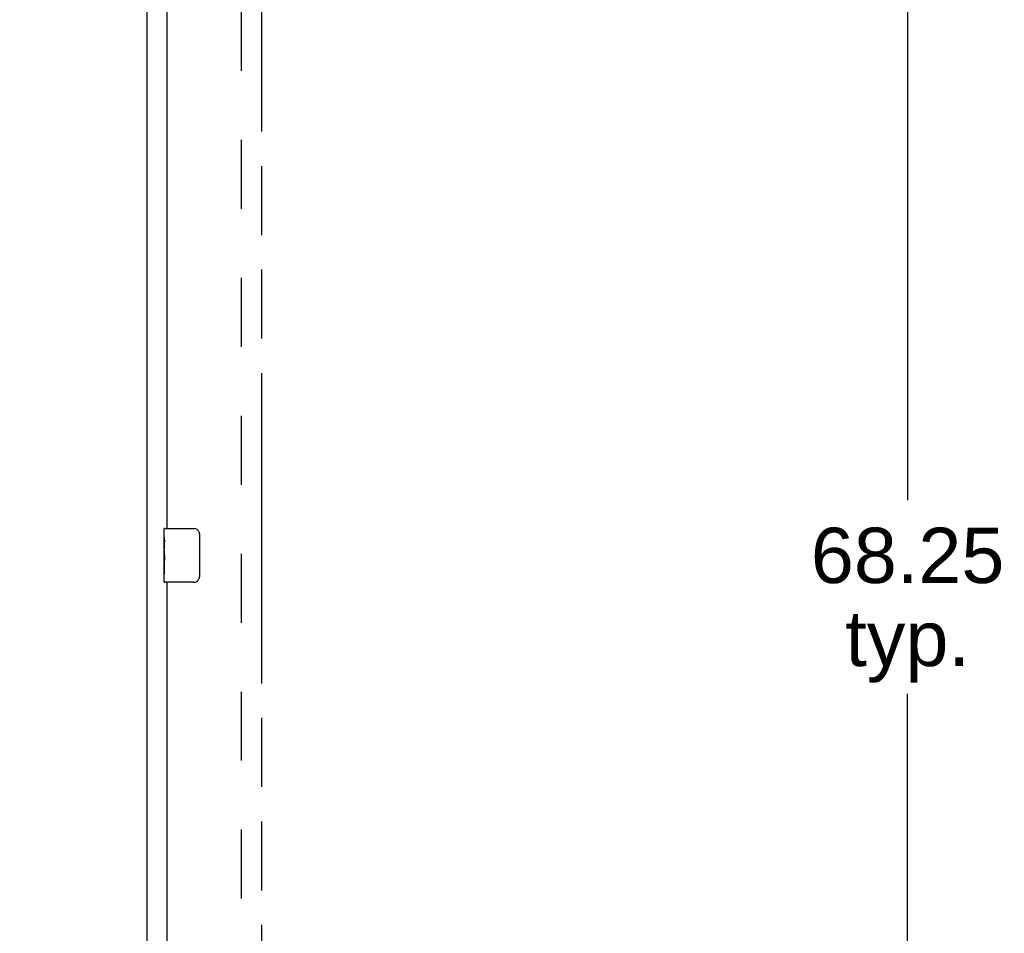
# Model space of a CAD drawing. Header units: inches. Extents: x 0 to 233, y 0 to 151.
# Tile 32 of 85: x 32 to 50, y 67 to 84. Entities that reach past the tile are written whole.
import ezdxf

# ---------------------------------------------------------------- set-up
doc = ezdxf.new("R2010")
doc.units = ezdxf.units.IN
doc.header["$LTSCALE"] = 12.808219
doc.header["$MEASUREMENT"] = 0
doc.linetypes.add('HIDDEN', pattern=[0.2, 0.1, -0.1])
doc.linetypes.add('PHANTOM', pattern=[0.8, 0.45, -0.05, 0.1, -0.05, 0.1, -0.05])
doc.layers.get('0').update_dxf_attribs({"linetype": 'CONTINUOUS'})
for name, color, linetype in [('02___PRT_ALL_AXES', 7, 'CONTINUOUS'), ('AVAILABLE_DOOR_SPACE', 7, 'CONTINUOUS'), ('DEFAULT_2', 8, 'HIDDEN'), ('DIMENSIONS', 7, 'CONTINUOUS')]:
    doc.layers.add(name, color=color, linetype=linetype)
doc.styles.get("Standard").update_dxf_attribs({"font": 'arial.ttf'})
doc.dimstyles.new('DIMSTYLE_1', dxfattribs={"dimtxt": 1.027397, "dimasz": 1.369863, "dimexe": 0.09, "dimexo": 0.07, "dimgap": 0.0375, "dimtad": 0, "dimtih": 1, "dimtoh": 1, "dimzin": 4, "dimdsep": 46, "dimtxsty": 'Standard', "dimblk": '_FILLED', "dimblk1": '_FILLED', "dimblk2": '_FILLED', "dimcen": 0.09, "dimazin": 1, "dimtfac": 1, "dimtofl": 0, "dimtmove": 0, "dimatfit": 3, "dimldrblk": '_FILLED', "dimfxl": 1, "dimtolj": 1, "dimtzin": 4, "dimarcsym": 0})

# ---------------------------------------------------------------- blocks, each defined once
blk = doc.blocks.new('_FILLED')
at = {"color": 0, "linetype": 'ByBlock'}
blk.add_solid([(0, 0), (-1, 0.2), (-1, -0.2)], dxfattribs=at)
blk = doc.blocks.new('*D11')
at = {"layer": 'DIMENSIONS', "color": 2, "linetype": 'Continuous'}
for p, q in [((34.878, 85.063), (32.138, 85.063)), ((36.628, 85.063), (39.203, 85.063))]:
    blk.add_line(p, q, dxfattribs=at)
at = {"layer": 'DIMENSIONS', "color": 2, "linetype": 'Continuous', "xscale": 1.3698630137, "yscale": 1.3698630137, "zscale": 1.3698630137}
blk.add_blockref('_FILLED', (34.878, 85.063), dxfattribs=at)
at = {"layer": 'DIMENSIONS', "color": 2, "linetype": 'Continuous', "xscale": 1.3698630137, "yscale": 1.3698630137, "zscale": 1.3698630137, "rotation": 180}
blk.add_blockref('_FILLED', (36.628, 85.063), dxfattribs=at)
at = {"layer": 'DIMENSIONS', "color": 2, "linetype": 'Continuous', "insert": (39.717, 85.577), "char_height": 1.0274, "width": 2.79192, "attachment_point": 1, "line_spacing_factor": 0.9}
blk.add_mtext('1.75', dxfattribs=at)
blk = doc.blocks.new('*D14')
at = {"layer": 'DIMENSIONS', "color": 2, "linetype": 'Continuous'}
for p, q in [((50.032, 108.465), (47.387, 108.465)), ((48.62, 108.465), (48.62, 75.367)), ((48.62, 40.215), (48.62, 71.771))]:
    blk.add_line(p, q, dxfattribs=at)
at = {"layer": 'DIMENSIONS', "color": 2, "linetype": 'Continuous', "xscale": 1.3698630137, "yscale": 1.3698630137, "zscale": 1.3698630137}
for p, rotation in [((48.62, 108.465), 90), ((48.62, 40.215), 270)]:
    blk.add_blockref('_FILLED', p, dxfattribs=dict(at, rotation=rotation))
at = {"layer": 'DIMENSIONS', "color": 2, "linetype": 'Continuous', "insert": (48.62, 74.853), "char_height": 1.0274, "width": 3.59016, "attachment_point": 2, "line_spacing_factor": 0.9}
blk.add_mtext('68.25\\Ptyp.', dxfattribs=at)

msp = doc.modelspace()

# ---------------------------------------------------------------- linework, layer by layer
at = {"color": 3, "linetype": 'Continuous'}
for p, q in [((34.503, 38.444), (34.503, 113.434)), ((34.878, 74.84), (34.878, 104.09)), ((34.878, 44.59), (34.878, 73.84))]:
    msp.add_line(p, q, dxfattribs=at)
at = {"color": 7, "linetype": 'Continuous'}
for p, q in [((34.818, 74.679), (34.818, 74.825)), ((34.833, 74.84), (35.373, 74.84)), ((35.473, 74.74), (35.473, 73.94)), ((34.818, 74.421), (34.818, 74.455)), ((34.818, 74.224), (34.818, 74.256)), ((34.818, 73.855), (34.818, 73.994)), ((35.373, 73.84), (34.833, 73.84))]:
    msp.add_line(p, q, dxfattribs=at)
for points in [[(35.466, 74.776), (35.468, 74.77), (35.47, 74.764), (35.471, 74.758), (35.472, 74.752), (35.472, 74.746), (35.473, 74.74)], [(35.473, 73.94), (35.472, 73.933), (35.472, 73.927), (35.471, 73.921), (35.47, 73.915), (35.468, 73.909), (35.466, 73.903)]]:
    msp.add_lwpolyline(points, dxfattribs=at)
for centre, radius, start, end in [((34.833, 74.825), 0.015, 90, 180), ((35.373, 74.74), 0.1, 21.1999, 90), ((34.833, 73.855), 0.015, 180, 270), ((35.373, 73.94), 0.1, 270, 338.7946)]:
    msp.add_arc(centre, radius, start, end, dxfattribs=at)
at = {"layer": '02___PRT_ALL_AXES', "color": 7, "linetype": 'Continuous'}
for p, q in [((34.818, 74.679), (34.818, 74.825)), ((34.818, 74.421), (34.818, 74.678)), ((34.823, 74.623), (34.818, 74.623)), ((34.818, 74.591), (34.825, 74.591)), ((34.825, 74.455), (34.825, 74.591)), ((34.818, 74.455), (34.825, 74.455)), ((34.818, 73.855), (34.818, 74.418)), ((34.819, 74.392), (34.818, 74.392)), ((34.819, 74.394), (34.821, 74.372)), ((34.818, 74.26), (34.824, 74.26)), ((34.818, 74.224), (34.825, 74.224)), ((34.825, 73.994), (34.825, 74.224)), ((34.818, 74.161), (34.825, 74.161)), ((34.818, 73.994), (34.825, 73.994))]:
    msp.add_line(p, q, dxfattribs=at)
for points in [[(34.818, 74.679), (34.818, 74.675), (34.818, 74.671), (34.819, 74.665), (34.82, 74.652)], [(34.82, 74.652), (34.821, 74.644), (34.822, 74.636), (34.823, 74.628)], [(34.823, 74.628), (34.824, 74.619), (34.824, 74.61), (34.825, 74.6), (34.825, 74.591)], [(34.818, 74.421), (34.818, 74.413), (34.818, 74.404), (34.819, 74.394)], [(34.821, 74.372), (34.822, 74.36), (34.823, 74.348), (34.824, 74.336), (34.824, 74.323), (34.825, 74.311), (34.825, 74.298), (34.825, 74.285), (34.824, 74.272), (34.824, 74.26), (34.823, 74.247), (34.822, 74.235)]]:
    msp.add_lwpolyline(points, dxfattribs=at)
msp.add_ellipse((35.081, 74.256), major_axis=(0.263, 0), ratio=0.432808, start_param=3.141593, end_param=3.321581, dxfattribs=at)
at = {"layer": 'AVAILABLE_DOOR_SPACE', "color": 4, "linetype": 'PHANTOM'}
msp.add_line((36.628, 108.465), (36.628, 40.215), dxfattribs=at)
at = {"layer": 'DEFAULT_2', "color": 8, "linetype": 'HIDDEN'}
msp.add_line((36.253, 39.788), (36.253, 108.892), dxfattribs=at)

# ---------------------------------------------------------------- dimensions: what is measured, and where the dimension line sits
at = {"layer": 'DIMENSIONS', "color": 2, "linetype": 'Continuous'}
dim = msp.add_linear_dim(base=(34.878, 85.063), p1=(36.628, 108.465), p2=(34.878, 74.685), angle=180, dimstyle='DIMSTYLE_1', dxfattribs=at)
dim.commit()
dim.dimension.update_dxf_attribs({"geometry": '*D11', "text_midpoint": (41.161, 85.058), "dimtype": 160})
dim = msp.add_linear_dim(base=(48.62, 40.215), p1=(50.102, 108.465), p2=(36.628, 40.215), angle=270, text='<>\\Ptyp.', dimstyle='DIMSTYLE_1', dxfattribs=at)
dim.commit()
dim.dimension.update_dxf_attribs({"geometry": '*D14', "text_midpoint": (48.62, 73.569), "dimtype": 160})

doc.saveas('drawing.dxf')
